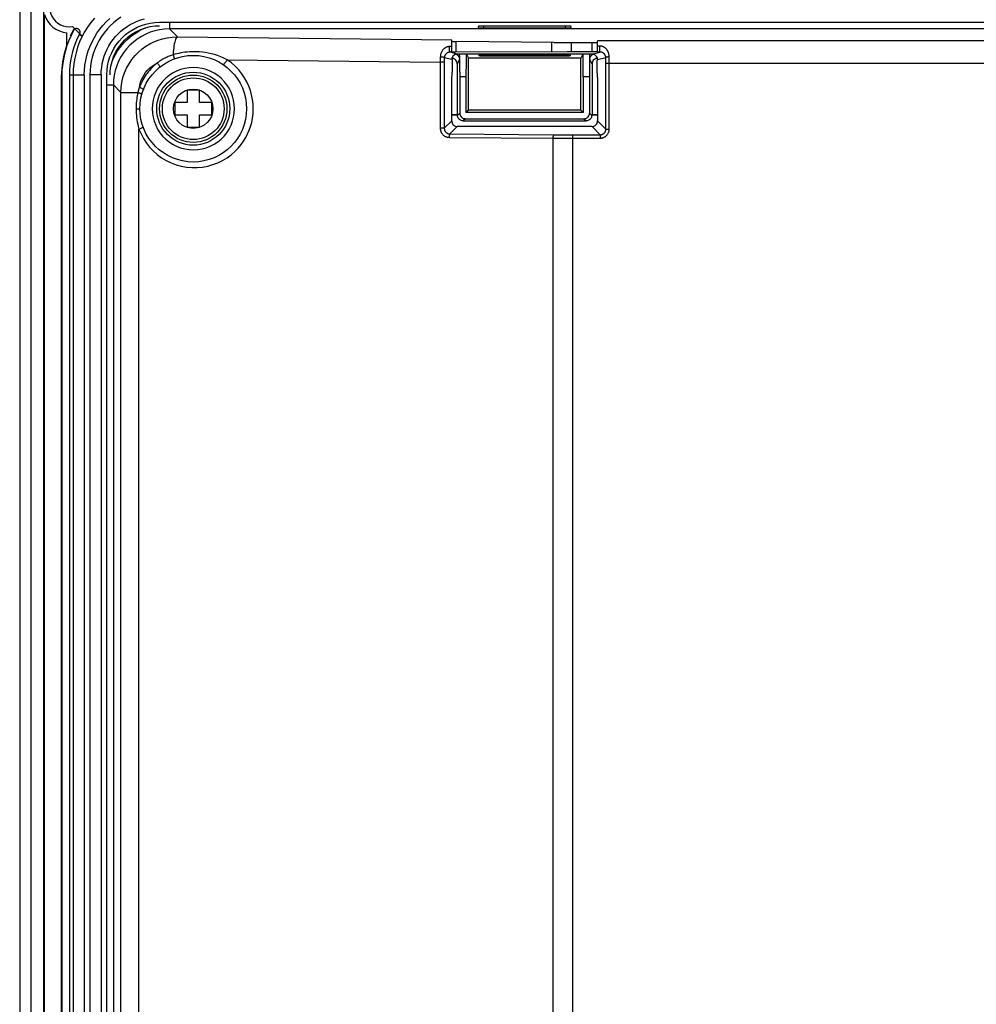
# Model space of a CAD drawing. Extents: x 0 to 1189, y 0 to 841.
# Tile 44 of 53: x 691 to 776, y 401 to 489. Entities that reach past the tile are written whole.
import ezdxf

# ---------------------------------------------------------------- set-up
doc = ezdxf.new("R2010")
doc.units = 0
doc.header["$LTSCALE"] = 65.395
doc.header["$MEASUREMENT"] = 0
for name, color, linetype in [('3_ALL_AXES', 7, 'CONTINUOUS'), ('6_ALL_SURFS', 7, 'CONTINUOUS'), ('7_ALL_FEATURES', 7, 'CONTINUOUS')]:
    doc.layers.add(name, color=color, linetype=linetype)

msp = doc.modelspace()

# ---------------------------------------------------------------- linework, layer by layer
at = {"layer": '3_ALL_AXES', "color": 7, "linetype": 'Continuous'}
for p, q in [((692.86123, 491.94047), (692.86123, 316.26158)), ((692.95581, 318.7065), (692.95581, 489.49555))]:
    msp.add_line(p, q, dxfattribs=at)
msp.add_arc((695.15377, 490.14725), 2.29254, 196.5150857, 264.9776083, dxfattribs=at)
at = {"layer": '6_ALL_SURFS', "color": 7, "linetype": 'Continuous'}
msp.add_line((690.75377, 493.54725), (690.75377, 314.65481), dxfattribs=at)
at = {"layer": '7_ALL_FEATURES', "color": 7, "linetype": 'Continuous'}
for p, q in [((691.75377, 494.54725), (691.75377, 313.65481)), ((695.46217, 488.42464), (696.3249, 487.5619)), ((702.80477, 488.47766), (703.19314, 488.49494)), ((703.19314, 488.79494), (948.20684, 488.79494)), ((704.08407, 488.73939), (704.08407, 488.2101)), ((731.56996, 488.43608), (731.5719, 488.32458)), ((732.06965, 488.44918), (731.89562, 488.44835)), ((732.07206, 488.31149), (732.06965, 488.44918)), ((739.32793, 488.31149), (739.33033, 488.44918)), ((739.82808, 488.32458), (739.83002, 488.43608)), ((694.95307, 486.80834), (694.95307, 487.86351)), ((695.31842, 487.70336), (695.25078, 487.55767)), ((695.54504, 488.07872), (695.53802, 488.13348)), ((695.57198, 488.11912), (695.54504, 488.07872)), ((695.91285, 487.39401), (696.09761, 487.77657)), ((696.06654, 488.10065), (696.0341, 488.14056)), ((696.05686, 487.69663), (696.3249, 487.5619)), ((704.7892, 487.50496), (704.08407, 488.2101)), ((947.31591, 488.2101), (704.08407, 488.2101)), ((739.32793, 488.31149), (739.50204, 488.31232)), ((704.7892, 487.50496), (729.2046, 487.24905)), ((729.2046, 486.14575), (729.2046, 487.24905)), ((729.60654, 486.15003), (729.60654, 487.08999)), ((738.31217, 486.99886), (729.60654, 487.08999)), ((738.11803, 486.16489), (738.11803, 487.00077)), ((738.31217, 486.99886), (738.70214, 486.99569)), ((738.70214, 486.99569), (739.09455, 486.99343)), ((739.09455, 486.99343), (739.4883, 486.99207)), ((739.4883, 486.99207), (741.69539, 486.99161)), ((739.88308, 486.16641), (739.88308, 486.99161)), ((741.69539, 486.16641), (741.69539, 486.99161)), ((742.19539, 486.16205), (742.19539, 487.14335)), ((909.2046, 487.14335), (742.19539, 487.14335)), ((742.40565, 486.67983), (742.19539, 486.67983)), ((742.40565, 486.14978), (742.40565, 486.67983)), ((729.01358, 486.59637), (729.0202, 486.64191)), ((729.2046, 486.64261), (729.0202, 486.64191)), ((729.2046, 486.13351), (729.06037, 486.13327)), ((729.70475, 485.97224), (729.06037, 486.13327)), ((729.34392, 486.14877), (729.25608, 486.14768)), ((729.5307, 486.14984), (729.34392, 486.14877)), ((739.48829, 486.16634), (729.5307, 486.14984)), ((741.69523, 485.97224), (729.70475, 485.97224)), ((729.90355, 485.97224), (729.90933, 485.94911)), ((730.49526, 485.94911), (729.90933, 485.94911)), ((730.50104, 485.97224), (730.49526, 485.94911)), ((730.51171, 485.97224), (730.69999, 485.59565)), ((731.61467, 485.8745), (731.61594, 485.80172)), ((731.79429, 485.88119), (731.94038, 485.88267)), ((731.94038, 485.88267), (732.11444, 485.88323)), ((739.28397, 485.793), (732.02524, 485.79316)), ((732.11602, 485.793), (732.11444, 485.88323)), ((732.11444, 485.88323), (739.37629, 485.88306)), ((739.28397, 485.793), (739.28554, 485.88323)), ((739.45808, 485.79355), (739.28397, 485.793)), ((739.60424, 485.79504), (739.45808, 485.79355)), ((741.94538, 486.16583), (739.48829, 486.16634)), ((739.78404, 485.80172), (739.78531, 485.8745)), ((740.88827, 485.97224), (740.69999, 485.59565)), ((740.89894, 485.97224), (740.90472, 485.94911)), ((741.49065, 485.94911), (740.90472, 485.94911)), ((741.49644, 485.97224), (741.49065, 485.94911)), ((741.69523, 485.97224), (742.40565, 486.14978)), ((741.94538, 485.90524), (741.86946, 485.94046)), ((742.40565, 486.14978), (742.19539, 486.14978)), ((709.22849, 485.45706), (728.18992, 485.25832)), ((728.19022, 485.35799), (728.18992, 479.35569)), ((728.54857, 485.25832), (728.18992, 485.25832)), ((728.19121, 485.50663), (728.19022, 485.35799)), ((728.54904, 485.4694), (728.54857, 479.35569)), ((728.55007, 485.63594), (728.54904, 485.4694)), ((729.2046, 485.47237), (728.55007, 485.63594)), ((729.21403, 485.56311), (729.2046, 485.47237)), ((729.2392, 485.49096), (729.23952, 484.35769)), ((729.89999, 485.48647), (729.7046, 485.09565)), ((729.7046, 485.09565), (729.7046, 480.59754)), ((729.91927, 485.54337), (729.91622, 485.75601)), ((729.92188, 485.26343), (729.91927, 485.54337)), ((729.92393, 484.93056), (729.92188, 485.26343)), ((729.9258, 484.35977), (729.92393, 484.93056)), ((730.48066, 484.93056), (730.47879, 484.35977)), ((730.48271, 485.26343), (730.48066, 484.93056)), ((730.48532, 485.54337), (730.48271, 485.26343)), ((730.69999, 480.98647), (730.69999, 485.59565)), ((740.69999, 485.59565), (730.69999, 485.59565)), ((740.69999, 480.98647), (740.69999, 485.59565)), ((740.91466, 485.54337), (740.91161, 485.75601)), ((740.91727, 485.26343), (740.91466, 485.54337)), ((740.91932, 484.93056), (740.91727, 485.26343)), ((740.92119, 484.35977), (740.91932, 484.93056)), ((741.47605, 484.93056), (741.47418, 484.35977)), ((741.4781, 485.26343), (741.47605, 484.93056)), ((741.48071, 485.54337), (741.4781, 485.26343)), ((741.69539, 485.09565), (741.49999, 485.48647)), ((741.70482, 485.18643), (741.69539, 485.09565)), ((741.69539, 485.09565), (741.69539, 480.59754)), ((742.16079, 485.49096), (742.16046, 485.40129)), ((742.16079, 484.26694), (742.16046, 485.40129)), ((742.19539, 485.47237), (742.92462, 485.65461)), ((742.9265, 485.43159), (742.92462, 485.65461)), ((742.92731, 485.20369), (742.9265, 485.43159)), ((742.92734, 479.27976), (742.92731, 485.20369)), ((742.92734, 485.14609), (908.47264, 485.14609)), ((743.22662, 485.41539), (743.22444, 485.74435)), ((743.22716, 485.14609), (743.22662, 485.41539)), ((743.22716, 479.27976), (743.22716, 485.14609)), ((694.4743, 324.09417), (694.4743, 484.10788)), ((694.50608, 484.10788), (694.4743, 484.10788)), ((694.50608, 484.10788), (694.50608, 324.09417)), ((695.20608, 484.10788), (695.21757, 484.53341)), ((695.20608, 324.09417), (695.20608, 484.10788)), ((695.20608, 484.10788), (696.50608, 484.10788)), ((695.50608, 484.10788), (695.50608, 324.09417)), ((696.50608, 484.10788), (696.50608, 324.09417)), ((697.00608, 484.10788), (697.00608, 324.09417)), ((698.00608, 484.10788), (697.00608, 484.10788)), ((698.00608, 484.10788), (698.00608, 324.09417)), ((698.50608, 324.09417), (698.50608, 484.10788)), ((698.80608, 484.10788), (698.81964, 484.45188)), ((729.9258, 484.35977), (729.92617, 480.71263)), ((730.47879, 484.35977), (730.47842, 480.76489)), ((740.92157, 483.95033), (740.92119, 484.35977)), ((741.47418, 484.35977), (741.47381, 480.71263)), ((698.56162, 483.21695), (699.09092, 483.21695)), ((699.09092, 483.21695), (699.09092, 324.98511)), ((699.76432, 482.54355), (699.09092, 483.21695)), ((729.2046, 480.01171), (729.2046, 483.85769)), ((729.2046, 483.85769), (729.22206, 483.85769)), ((730.47842, 483.95033), (729.92617, 483.95033)), ((740.92157, 483.95033), (740.92157, 480.76489)), ((741.47381, 483.95033), (740.92157, 483.95033)), ((742.19539, 483.85769), (742.17792, 483.85769)), ((742.19539, 483.85769), (742.19539, 480.01171)), ((699.76432, 325.65851), (699.76432, 482.54355)), ((699.76432, 482.54355), (701.27396, 482.54355)), ((705.64999, 482.75103), (705.64999, 481.65103)), ((706.74999, 482.75103), (705.64999, 482.75103)), ((706.74999, 481.65103), (706.74999, 482.75103)), ((704.54999, 481.65103), (704.54999, 480.55103)), ((705.64999, 481.65103), (704.54999, 481.65103)), ((707.84999, 481.65103), (706.74999, 481.65103)), ((707.84999, 480.55103), (707.84999, 481.65103)), ((701.11231, 481.10103), (701.44999, 481.10103)), ((704.54999, 480.55103), (705.64999, 480.55103)), ((705.64999, 480.55103), (705.64999, 479.45103)), ((706.74999, 479.45103), (706.74999, 480.55103)), ((706.74999, 480.55103), (707.84999, 480.55103)), ((729.2046, 480.59754), (729.7046, 480.59754)), ((729.2046, 480.55564), (729.72554, 480.55564)), ((729.7046, 480.59754), (729.72554, 480.55564)), ((729.92617, 480.71263), (729.72554, 480.512)), ((729.72554, 480.55564), (729.72554, 480.512)), ((730.69999, 480.98647), (730.47842, 480.76489)), ((740.92157, 480.76489), (730.47842, 480.76489)), ((740.69999, 480.98647), (730.69999, 480.98647)), ((740.69999, 480.98647), (740.92157, 480.76489)), ((741.47381, 480.71263), (741.67444, 480.512)), ((741.69539, 480.59754), (741.67444, 480.55564)), ((741.67444, 480.55564), (741.67444, 480.512)), ((741.67444, 480.55564), (742.19539, 480.55564)), ((741.69539, 480.59754), (742.19539, 480.59754)), ((729.2046, 480.01171), (728.54857, 479.35569)), ((730.42615, 480.21265), (730.22552, 480.01202)), ((730.22552, 480.01202), (741.17446, 480.01202)), ((730.42615, 480.21265), (740.97383, 480.21265)), ((740.97383, 480.21265), (741.17446, 480.01202)), ((742.19539, 480.01171), (742.92734, 479.27976)), ((701.36935, 328.90945), (701.36935, 479.2926)), ((701.36935, 479.2926), (701.55476, 478.85216)), ((705.64999, 479.45103), (706.74999, 479.45103)), ((728.54857, 479.35569), (728.18992, 479.35569)), ((729.70429, 479.51202), (729.04272, 478.85045)), ((729.04272, 478.85045), (738.27589, 478.78596)), ((741.69569, 479.51202), (729.70429, 479.51202)), ((738.27589, 478.78596), (738.81004, 478.78283)), ((738.81004, 478.78283), (739.3703, 478.78081)), ((739.3703, 478.78081), (742.42765, 478.78006)), ((739.9821, 321.0587), (739.9821, 478.78006)), ((741.69569, 479.51202), (742.42765, 478.78006)), ((742.42765, 478.78006), (742.42765, 478.48024)), ((742.92734, 479.27976), (743.22716, 479.27976)), ((728.98389, 478.55063), (738.21705, 478.48614)), ((738.21705, 478.48614), (738.21705, 323.04884)), ((738.21705, 478.48614), (738.76963, 478.48301)), ((738.76963, 478.48301), (739.3492, 478.481)), ((739.3492, 478.481), (742.42765, 478.48024))]:
    msp.add_line(p, q, dxfattribs=at)
for points in [[(697.41176, 489.17577), (697.09247, 488.7864), (696.79939, 488.37704), (696.53381, 487.94944), (696.2968, 487.5054), (696.08937, 487.04672), (695.9124, 486.57515), (695.76665, 486.09307), (695.65281, 485.60326), (695.57136, 485.10809), (695.52242, 484.60911), (695.50608, 484.10788)], [(696.50608, 484.10788), (696.52061, 484.5465), (696.56315, 484.98011), (696.6337, 485.4087), (696.73278, 485.83425), (696.85987, 486.25478), (697.01338, 486.66437), (697.19366, 487.06267), (697.40037, 487.45003), (697.63092, 487.82156), (697.88561, 488.1771), (698.16414, 488.51681), (698.46298, 488.8363), (698.78245, 489.13532)], [(699.75448, 489.25252), (699.42521, 489.01637), (699.11067, 488.75814), (698.81498, 488.48119), (698.53844, 488.18533), (698.28074, 487.87075), (698.04512, 487.54148), (697.83178, 487.19713), (697.64052, 486.8381), (697.47386, 486.4695), (697.3323, 486.09155), (697.21536, 485.70403), (697.12415, 485.31146), (697.05906, 484.91533), (697.0197, 484.51414), (697.00608, 484.10788)], [(698.00608, 484.10788), (698.0175, 484.44849), (698.05049, 484.78485), (698.10506, 485.11698), (698.18151, 485.44612), (698.27953, 485.77102), (698.39819, 486.0879), (698.53788, 486.39692), (698.69821, 486.69791), (698.87705, 486.9866), (699.07458, 487.26266), (699.29062, 487.52641), (699.52246, 487.77447), (699.77039, 488.00666), (700.03412, 488.22317), (700.31019, 488.42115), (700.5987, 488.60033), (700.89954, 488.76098), (701.2089, 488.90109), (701.52713, 489.02036), (701.85389, 489.11908)], [(698.50608, 484.10788), (698.52502, 484.52175), (698.57824, 484.9264), (698.66572, 485.32182), (698.78867, 485.71088), (698.94589, 486.09071), (699.13379, 486.4527), (699.35305, 486.79639), (699.603, 487.12223), (699.87806, 487.42296), (700.17879, 487.69802), (700.50463, 487.94796), (700.84832, 488.16722), (701.21031, 488.35513), (701.59014, 488.51235), (701.9792, 488.6353), (702.37462, 488.72278), (702.77926, 488.77599), (703.19314, 488.79494)], [(698.81964, 484.45188), (698.87472, 484.88131), (698.97239, 485.30557), (699.11242, 485.72007), (699.29408, 486.12041), (699.51632, 486.50279), (699.77721, 486.86237), (700.07317, 487.19371), (700.40128, 487.49335), (700.75815, 487.75831), (701.13843, 487.98489), (701.53733, 488.17112), (701.95102, 488.3158), (702.37499, 488.41808), (702.80477, 488.47766)], [(731.89562, 488.44835), (731.81977, 488.44743), (731.74955, 488.44612), (731.68676, 488.44447), (731.63687, 488.44263), (731.60168, 488.44065), (731.57937, 488.43846), (731.56996, 488.43608)], [(739.50436, 488.44835), (739.42106, 488.44893), (732.06965, 488.44918)], [(739.83002, 488.43608), (739.82061, 488.43846), (739.79831, 488.44065), (739.76311, 488.44263), (739.71322, 488.44447), (739.65043, 488.44612), (739.58021, 488.44743), (739.50436, 488.44835)], [(695.54504, 488.07872), (695.32362, 487.63093), (695.12903, 487.1821), (694.9613, 486.73222), (694.82087, 486.27769), (694.70728, 485.82211), (694.61915, 485.37627), (694.55601, 484.94374), (694.51832, 484.52095), (694.50608, 484.10788)], [(695.53802, 488.13348), (695.46206, 487.99131), (695.38886, 487.84794), (695.31842, 487.70336)], [(695.53802, 488.13348), (695.56588, 488.17441), (695.59745, 488.2092), (695.63272, 488.23786), (695.64306, 488.24375)], [(695.7198, 488.22257), (695.67665, 488.20536), (695.63734, 488.18228), (695.60274, 488.15364), (695.57198, 488.11912)], [(696.0341, 488.14056), (695.99019, 488.17547), (695.94584, 488.20257), (695.90105, 488.22186), (695.85531, 488.23304), (695.80913, 488.2364), (695.76408, 488.23292), (695.7198, 488.22257)], [(696.09761, 487.77657), (696.11438, 487.81684), (696.12539, 487.85724), (696.13064, 487.89777), (696.13038, 487.93855), (696.12436, 487.97947), (696.11179, 488.02016), (696.09244, 488.06051), (696.06654, 488.10065)], [(698.97179, 485.30298), (699.10659, 485.6107), (699.27831, 485.93944), (699.4644, 486.24463), (699.66207, 486.52673), (699.86809, 486.78556), (700.08027, 487.02219), (700.29803, 487.2389), (700.51919, 487.43608), (700.74215, 487.61472), (700.96802, 487.7775), (701.19506, 487.92455), (701.42267, 488.05678), (701.65449, 488.17706), (701.8892, 488.28515), (701.98508, 488.32401)], [(704.08407, 488.2101), (703.6428, 488.18985), (703.21149, 488.13312), (702.79013, 488.03988), (702.37571, 487.90888), (701.97123, 487.74139), (701.58575, 487.54119), (701.21969, 487.30757), (700.87262, 487.04124), (700.55228, 486.74819), (700.25929, 486.42783), (699.99304, 486.08074), (699.7595, 485.71469), (699.55938, 485.32925), (699.39197, 484.92485), (699.26104, 484.51051), (699.16785, 484.08926), (699.11114, 483.65807), (699.09092, 483.21695)], [(731.5719, 488.32458), (731.58138, 488.3222), (731.60374, 488.32002), (731.63898, 488.31803), (731.68893, 488.31619), (731.75177, 488.31455), (731.82204, 488.31324), (731.89794, 488.31232), (731.98128, 488.31174), (739.32793, 488.31149)], [(739.50204, 488.31232), (739.57794, 488.31324), (739.64821, 488.31455), (739.71105, 488.31619), (739.761, 488.31803), (739.79625, 488.32002), (739.81861, 488.3222), (739.82808, 488.32458)], [(694.95307, 486.80834), (694.85293, 486.49634), (694.76447, 486.18667), (694.68776, 485.87932), (694.62259, 485.57341), (694.56904, 485.26983), (694.5275, 484.97122), (694.49802, 484.67847), (694.48031, 484.39069), (694.4743, 484.10788)], [(695.21757, 484.53341), (695.25119, 484.95536), (695.30693, 485.37373), (695.38511, 485.78973), (695.48541, 486.20214), (695.6069, 486.6074), (695.74928, 487.00429), (695.91285, 487.39401)], [(699.76432, 482.54355), (699.78513, 482.99235), (699.84649, 483.43758), (699.94799, 483.87562), (700.08912, 484.30341), (700.26872, 484.7169), (700.48455, 485.11127), (700.73621, 485.48566), (701.02014, 485.83476), (701.32651, 486.14924), (701.64589, 486.42475), (701.97839, 486.66616), (702.32794, 486.87847), (702.69014, 487.05993), (703.06405, 487.21086), (703.46147, 487.33468), (703.88551, 487.42842), (704.3291, 487.48645), (704.7892, 487.50496)], [(704.7892, 487.50496), (704.74608, 487.48162), (704.70348, 487.43441), (704.66192, 487.3639), (704.62189, 487.27093), (704.58388, 487.15664), (704.54837, 487.02246), (704.51581, 486.87016), (704.48655, 486.70149), (704.4609, 486.51813), (704.43917, 486.32211), (704.42167, 486.11585), (704.40864, 485.90184)], [(729.2046, 487.11568), (729.21151, 487.11155), (729.22869, 487.10769), (729.25614, 487.1041), (729.29495, 487.10069), (729.34402, 487.09756), (729.40004, 487.0949), (729.46192, 487.09279), (729.53075, 487.09115), (729.60654, 487.08999)], [(741.69539, 486.99161), (741.7861, 486.99211), (741.86939, 486.99328), (741.94525, 486.99512), (742.01552, 486.99774), (742.07837, 487.00103), (742.12832, 487.00471), (742.16357, 487.00869), (742.18592, 487.01306), (742.19539, 487.01782)], [(743.22444, 485.74435), (743.22139, 485.80618), (743.21603, 485.86478), (743.20835, 485.92018), (743.19804, 485.97235), (743.18541, 486.0214), (743.17142, 486.06761), (743.1562, 486.11098), (743.13962, 486.15162), (743.12224, 486.1899), (743.10413, 486.2259), (743.08523, 486.25966), (743.06585, 486.29149), (743.04603, 486.32146), (743.02574, 486.3496), (743.00519, 486.37611), (742.98441, 486.40105), (742.96337, 486.42443), (742.94222, 486.44642), (742.92099, 486.46706), (742.89964, 486.48637), (742.8783, 486.50448), (742.857, 486.52139), (742.8357, 486.53716), (742.81433, 486.55197), (742.79299, 486.56581), (742.77157, 486.57873), (742.74971, 486.59094), (742.72748, 486.60252), (742.7048, 486.61342), (742.68108, 486.62373), (742.65627, 486.63358), (742.63043, 486.64287), (742.60311, 486.65132), (742.57423, 486.65908), (742.54388, 486.66604), (742.51186, 486.67164), (742.47812, 486.67569), (742.44271, 486.67842), (742.40565, 486.67983)], [(704.23943, 485.84488), (704.15301, 485.81324), (704.06602, 485.77939), (703.9781, 485.74315), (703.88802, 485.70404), (703.79576, 485.66164)], [(704.40864, 485.90184), (704.32468, 485.87437), (704.23943, 485.84488)], [(705.08158, 486.06764), (704.90399, 486.03163), (704.73241, 485.99227), (704.56727, 485.94902), (704.40864, 485.90184)], [(704.40864, 485.90184), (704.43106, 485.83639), (704.45097, 485.77444), (704.46795, 485.71731), (704.48163, 485.66621), (704.49172, 485.62225), (704.49802, 485.58635), (704.50037, 485.55929), (704.49874, 485.54164), (704.49316, 485.53377)], [(709.22849, 485.45706), (708.93479, 485.60041), (708.64637, 485.72638), (708.36258, 485.8348), (708.08161, 485.92464), (707.8043, 485.99734), (707.53426, 486.05663), (707.27219, 486.10293), (707.017, 486.13633), (706.76983, 486.15991), (706.53099, 486.17389), (706.30007, 486.17821), (706.07718, 486.17544), (705.8626, 486.1657), (705.65608, 486.14881), (705.45699, 486.1268), (705.26553, 486.09984), (705.08158, 486.06764)], [(728.91289, 486.63306), (728.87832, 486.62665), (728.84434, 486.61851), (728.81084, 486.60883), (728.77783, 486.5976), (728.74532, 486.58477), (728.71322, 486.5704), (728.68153, 486.55448), (728.65028, 486.53695), (728.61942, 486.51777), (728.58888, 486.49687), (728.55875, 486.47423), (728.52922, 486.4499), (728.50028, 486.42382), (728.47197, 486.39596), (728.4445, 486.3664), (728.41788, 486.33506), (728.39215, 486.30193), (728.36757, 486.26716), (728.34418, 486.23072), (728.32198, 486.19258), (728.30122, 486.15279), (728.28193, 486.1115), (728.26412, 486.06852), (728.24799, 486.02344), (728.23345, 485.97627), (728.22065, 485.92696), (728.21016, 485.875), (728.20222, 485.82021), (728.19667, 485.76273), (728.19356, 485.70256)], [(728.90976, 486.10994), (728.88963, 486.10319), (728.86973, 486.0956), (728.8501, 486.08718), (728.83079, 486.07793), (728.81168, 486.0678), (728.79278, 486.05675), (728.7742, 486.0448), (728.75594, 486.03192), (728.73807, 486.01813), (728.72063, 486.00341), (728.70368, 485.98775), (728.68726, 485.97116), (728.67145, 485.95365), (728.6563, 485.93523), (728.6419, 485.91593), (728.6283, 485.89575), (728.61553, 485.87466), (728.60371, 485.85277), (728.59285, 485.83003), (728.58293, 485.80613), (728.57405, 485.78112), (728.56636, 485.75501), (728.5599, 485.72742), (728.55487, 485.69826), (728.55152, 485.66773), (728.55007, 485.63594)], [(729.06037, 486.13327), (729.0378, 486.13271), (729.01553, 486.13115), (728.99361, 486.12864), (728.97212, 486.12524), (728.95104, 486.12099), (728.93024, 486.11588), (728.90976, 486.10994)], [(729.0202, 486.64191), (728.98385, 486.64064), (728.94808, 486.6377), (728.91289, 486.63306)], [(729.00493, 486.43086), (729.0058, 486.48882), (729.00872, 486.54469), (729.01358, 486.59637)], [(729.06037, 486.13327), (729.04967, 486.13941), (729.03937, 486.15661), (729.02986, 486.18421), (729.02149, 486.22119), (729.01459, 486.26614), (729.00942, 486.31738), (729.00616, 486.37299), (729.00493, 486.43086)], [(729.25608, 486.14768), (729.22866, 486.14708), (729.2115, 486.14644), (729.2046, 486.14575)], [(729.38432, 485.85532), (729.3215, 485.79251), (729.27157, 485.72227)], [(729.70475, 485.97224), (729.61391, 485.96279), (729.53053, 485.94046), (729.4546, 485.90524), (729.38432, 485.85532)], [(729.57764, 485.95308), (729.65002, 485.91949), (729.72027, 485.86956), (729.78308, 485.80675), (729.83301, 485.73649)], [(729.91622, 485.75601), (729.91457, 485.83444), (729.91288, 485.89226), (729.91114, 485.93048), (729.90933, 485.94911)], [(730.49526, 485.94911), (730.49345, 485.93048), (730.4917, 485.89226), (730.49001, 485.83444), (730.48837, 485.75601), (730.48532, 485.54337)], [(731.61467, 485.8745), (731.62409, 485.87609), (731.6464, 485.87754), (731.6816, 485.87887), (731.7315, 485.88009), (731.79429, 485.88119)], [(732.02524, 485.79316), (731.86601, 485.79417), (731.79574, 485.79504), (731.73292, 485.79613), (731.68298, 485.79736), (731.64775, 485.79868), (731.6254, 485.80014), (731.61594, 485.80172)], [(739.37629, 485.88306), (739.53546, 485.88206), (739.60569, 485.88119), (739.66848, 485.88009), (739.71838, 485.87887), (739.75358, 485.87754), (739.77589, 485.87609), (739.78531, 485.8745)], [(739.78404, 485.80172), (739.77458, 485.80014), (739.75224, 485.79868), (739.717, 485.79736), (739.66706, 485.79613), (739.60424, 485.79504)], [(740.91161, 485.75601), (740.90997, 485.83444), (740.90828, 485.89226), (740.90653, 485.93048), (740.90472, 485.94911)], [(741.49065, 485.94911), (741.48885, 485.93048), (741.4871, 485.89226), (741.48541, 485.83444), (741.48377, 485.75601), (741.48071, 485.54337)], [(741.49999, 485.48647), (741.50943, 485.57725), (741.53176, 485.66059), (741.56698, 485.73649), (741.6169, 485.80675), (741.67971, 485.86956), (741.74996, 485.91949), (741.82234, 485.95308)], [(741.86946, 485.94046), (741.78607, 485.96279), (741.69523, 485.97224)], [(742.19539, 486.16205), (742.18595, 486.16284), (742.16362, 486.16357), (742.1284, 486.16423), (742.07847, 486.16485), (741.94538, 486.16583)], [(742.16363, 485.64641), (742.12841, 485.72227), (742.07848, 485.79251), (742.01566, 485.85532), (741.94538, 485.90524)], [(742.92462, 485.65461), (742.92293, 485.68725), (742.91925, 485.71836), (742.91386, 485.74784), (742.90704, 485.77554), (742.89904, 485.8015), (742.89001, 485.82598), (742.88015, 485.84897), (742.86963, 485.87047), (742.85849, 485.89075), (742.84686, 485.90982), (742.83487, 485.92768), (742.8225, 485.94453), (742.80983, 485.96039), (742.79695, 485.97528), (742.78387, 485.98931), (742.77063, 486.0025), (742.75729, 486.01487), (742.74385, 486.02649), (742.73035, 486.0374), (742.71684, 486.04761), (742.7033, 486.05718), (742.68979, 486.06612), (742.67632, 486.07446), (742.66279, 486.08228), (742.64928, 486.08958), (742.63575, 486.0964), (742.62194, 486.10287), (742.60789, 486.10897), (742.59358, 486.1147), (742.57863, 486.12019), (742.56299, 486.12538), (742.54671, 486.13023), (742.52952, 486.13475), (742.51137, 486.13886), (742.4923, 486.14245), (742.47218, 486.14547), (742.451, 486.14778), (742.42881, 486.14926), (742.40565, 486.14978)], [(701.51857, 483.47176), (701.60212, 483.69406), (701.70506, 483.91103), (701.82604, 484.12076), (701.96107, 484.31753), (702.11106, 484.5006), (702.2751, 484.67073), (702.44641, 484.82443), (702.62273, 484.96055)], [(702.99717, 485.18351), (702.83749, 485.04715), (702.68811, 484.9114), (702.54901, 484.77624)], [(702.62273, 484.96055), (702.80631, 485.08024), (702.99717, 485.18351)], [(703.79576, 485.66164), (703.7018, 485.61587), (703.60579, 485.56663), (703.50795, 485.51356), (703.40864, 485.4564), (703.30763, 485.39513), (703.20506, 485.3295), (703.10145, 485.25907), (702.99717, 485.18351)], [(702.99717, 485.18351), (703.04467, 485.12078), (703.08842, 485.05967), (703.12728, 485.00176), (703.16026, 484.94853), (703.1865, 484.90137), (703.20532, 484.86148), (703.21625, 484.82991), (703.21899, 484.80746), (703.21348, 484.7947)], [(709.22849, 485.45706), (709.17666, 485.37958), (709.12323, 485.3048), (709.07005, 485.2353), (709.01897, 485.17352), (708.97176, 485.1216), (708.93007, 485.08133), (708.89535, 485.05413), (708.8688, 485.04093), (708.85134, 485.0422)], [(711.54805, 481.10103), (711.52987, 481.52155), (711.48092, 481.93256), (711.4012, 482.33404), (711.29191, 482.72524), (711.15185, 483.10692), (710.97742, 483.48136), (710.76646, 483.8539), (710.52113, 484.2192), (710.24438, 484.56354), (709.93718, 484.88234), (709.59855, 485.18018), (709.22849, 485.45706)], [(728.19356, 485.70256), (728.19287, 485.65389), (728.19121, 485.50663)], [(728.55007, 485.63594), (728.54262, 485.6488), (728.52444, 485.66119), (728.4962, 485.67266), (728.45893, 485.68277), (728.414, 485.69117), (728.36306, 485.69754), (728.30798, 485.70164), (728.25078, 485.70334), (728.19356, 485.70256)], [(729.27157, 485.72227), (729.23635, 485.64641), (729.21403, 485.56311)], [(729.2392, 485.49096), (729.23843, 485.57344), (729.23724, 485.64831)], [(729.7046, 485.09565), (729.69516, 485.18643), (729.67283, 485.26977), (729.63761, 485.34567), (729.58769, 485.41593), (729.52488, 485.47874), (729.45462, 485.52867), (729.37874, 485.56389), (729.29542, 485.58621), (729.25913, 485.58998)], [(729.83301, 485.73649), (729.86822, 485.66059), (729.89055, 485.57725)], [(741.8751, 485.47874), (741.81229, 485.41593), (741.76237, 485.34567), (741.72715, 485.26977), (741.70482, 485.18643)], [(742.19533, 485.59565), (742.10456, 485.58621), (742.02124, 485.56389), (741.94536, 485.52867), (741.8751, 485.47874)], [(742.16275, 485.64831), (742.16155, 485.57344), (742.16079, 485.49096)], [(742.19539, 485.47237), (742.18596, 485.56311), (742.16363, 485.64641)], [(742.92462, 485.65461), (742.93068, 485.66988), (742.9453, 485.68469), (742.96804, 485.69864), (742.99824, 485.7113), (743.03503, 485.72231), (743.07733, 485.73135), (743.12392, 485.73816), (743.17344, 485.74254), (743.22444, 485.74435)], [(702.54901, 484.77624), (702.42126, 484.64195), (702.30381, 484.50825), (702.19346, 484.37438), (702.0904, 484.2416), (701.99445, 484.10864), (701.90192, 483.97096), (701.81179, 483.82821), (701.72508, 483.68074), (701.64117, 483.52508)], [(709.87619, 481.10103), (709.85527, 481.48571), (709.79678, 481.8591), (709.70073, 482.22118), (709.5655, 482.5757), (709.3927, 482.91892), (709.18716, 483.23961), (708.94758, 483.53726), (708.67526, 483.81237), (708.379, 484.05533), (708.05819, 484.26493), (707.71344, 484.44238), (707.35544, 484.58165), (706.98335, 484.68156), (706.598, 484.74331), (706.21263, 484.76441), (705.82719, 484.74324), (705.44172, 484.68143), (705.06956, 484.58147), (704.71164, 484.44219), (704.36703, 484.26476), (704.04631, 484.05516), (703.75008, 483.81214), (703.47774, 483.53695), (703.23815, 483.23927), (703.03268, 482.91863), (702.85996, 482.57551), (702.7248, 482.22108), (702.62877, 481.85904), (702.5703, 481.48569), (702.54937, 481.10103)], [(729.22206, 483.85769), (729.22523, 483.86714), (729.22814, 483.88948), (729.23079, 483.92471), (729.23324, 483.97465), (729.23544, 484.03748), (729.23718, 484.10775), (729.23841, 484.18363), (729.23919, 484.26694), (729.23952, 484.35769)], [(742.16079, 484.26694), (742.16157, 484.18363), (742.1628, 484.10775), (742.16455, 484.03748), (742.16674, 483.97465), (742.16919, 483.92471), (742.17184, 483.88948), (742.17475, 483.86714), (742.17792, 483.85769)], [(701.64117, 483.52508), (701.55986, 483.36005), (701.48134, 483.18683), (701.40562, 483.00541)], [(701.40562, 483.00541), (701.45307, 483.2422), (701.51857, 483.47176)], [(701.27396, 482.54355), (701.24169, 482.39487), (701.21299, 482.24441), (701.18783, 482.09217), (701.16607, 481.93964), (701.14779, 481.78533)], [(701.32592, 482.74793), (701.31197, 482.69667), (701.29867, 482.64552), (701.28601, 482.59448), (701.27396, 482.54355)], [(701.27396, 482.54355), (701.34133, 482.52268), (701.40454, 482.50226), (701.46221, 482.48275), (701.51308, 482.46458), (701.55603, 482.44813), (701.59012, 482.43378), (701.6146, 482.42184), (701.62894, 482.41257), (701.63281, 482.40617)], [(701.40562, 483.00541), (701.38831, 482.95378), (701.3717, 482.9022), (701.35578, 482.85069), (701.34052, 482.79927), (701.32592, 482.74793)], [(701.40562, 483.00541), (701.47441, 482.97709), (701.53925, 482.94944), (701.59859, 482.92312), (701.65103, 482.89875), (701.69533, 482.87691), (701.73045, 482.85812), (701.75553, 482.84281), (701.77, 482.83136), (701.77351, 482.82404)], [(701.14779, 481.78533), (701.13326, 481.62476), (701.12257, 481.45644), (701.11559, 481.28186), (701.11231, 481.10103)], [(701.11231, 481.10103), (701.11547, 480.90156), (701.12448, 480.70316), (701.13939, 480.50581)], [(701.55476, 478.85216), (701.77495, 478.43595), (702.02992, 478.04397), (702.32211, 477.67338), (702.64907, 477.32701), (703.00351, 477.01342), (703.38637, 476.73326), (703.7967, 476.48587), (704.22431, 476.27794), (704.66979, 476.11061), (705.13254, 475.98273), (705.60062, 475.89756), (706.07389, 475.85628), (706.55248, 475.85772), (707.02492, 475.90159), (707.492, 475.98965), (707.95292, 476.12014), (708.39375, 476.28745), (708.81449, 476.49519), (709.21515, 476.73977), (709.58177, 477.00473), (709.9096, 477.28967), (710.2034, 477.595), (710.46356, 477.90556), (710.68703, 478.21502), (710.87686, 478.52969), (711.04259, 478.85339), (711.18745, 479.18337), (711.3082, 479.52236), (711.40466, 479.88242), (711.47676, 480.26756), (711.52455, 480.67376), (711.54805, 481.10103)], [(702.54937, 481.10103), (702.5703, 480.71636), (702.62877, 480.34301), (702.72479, 479.98098), (702.85996, 479.62654), (703.03268, 479.28342), (703.23815, 478.96278), (703.47773, 478.66511), (703.75007, 478.38992), (704.04631, 478.1469), (704.36702, 477.9373), (704.71163, 477.75987), (705.06955, 477.62059), (705.44171, 477.52063), (705.82718, 477.45882), (706.21262, 477.43764), (706.59799, 477.45875), (706.98334, 477.52049), (707.35543, 477.6204), (707.71343, 477.75967), (708.05818, 477.93712), (708.379, 478.14672), (708.67525, 478.38968), (708.94757, 478.66479), (709.18716, 478.96244), (709.39269, 479.28313), (709.5655, 479.62635), (709.70073, 479.98087), (709.79678, 480.34296), (709.85527, 480.71634), (709.87619, 481.10103)], [(729.92617, 480.71263), (729.93561, 480.62185), (729.95794, 480.53852), (729.99316, 480.46263), (730.04308, 480.39237), (730.1059, 480.32956), (730.17616, 480.27963), (730.25205, 480.24441), (730.33538, 480.22209), (730.42615, 480.21265)], [(740.97383, 480.21265), (741.0646, 480.22209), (741.14794, 480.24441), (741.22382, 480.27963), (741.29408, 480.32956), (741.3569, 480.39237), (741.40683, 480.46263), (741.44204, 480.53852), (741.46437, 480.62185), (741.47381, 480.71263)], [(701.13939, 480.50581), (701.15974, 480.31142), (701.18607, 480.11809), (701.21994, 479.92011), (701.26195, 479.71559), (701.31172, 479.50642), (701.36935, 479.2926)], [(729.2046, 480.01171), (729.21403, 479.92095), (729.23635, 479.83765), (729.27154, 479.76179), (729.32141, 479.69159), (729.38417, 479.62883), (729.45438, 479.57896), (729.53023, 479.54377), (729.61353, 479.52145), (729.70429, 479.51202)], [(730.22552, 480.01202), (730.13475, 480.02145), (730.05141, 480.04378), (729.97553, 480.079), (729.90527, 480.12893), (729.84245, 480.19174), (729.79252, 480.262), (729.75731, 480.33789), (729.73498, 480.42122), (729.72554, 480.512)], [(741.67444, 480.512), (741.665, 480.42122), (741.64268, 480.33789), (741.60746, 480.262), (741.55753, 480.19174), (741.49471, 480.12893), (741.42445, 480.079), (741.34857, 480.04378), (741.26524, 480.02145), (741.17446, 480.01202)], [(741.69569, 479.51202), (741.78645, 479.52145), (741.86976, 479.54377), (741.94561, 479.57896), (742.01582, 479.62883), (742.07857, 479.69159), (742.12845, 479.7618), (742.16364, 479.83765), (742.18595, 479.92095), (742.19539, 480.01171)], [(701.36935, 479.2926), (701.43861, 479.31947), (701.50391, 479.34571), (701.56371, 479.37069), (701.61659, 479.39382), (701.6613, 479.41456), (701.69678, 479.43241), (701.7222, 479.44696), (701.73695, 479.45785), (701.74069, 479.46483)], [(728.18992, 479.35569), (728.19026, 479.33072), (728.19144, 479.30551), (728.19347, 479.28008), (728.19624, 479.25462), (728.19986, 479.22894), (728.20462, 479.20238), (728.2105, 479.17472), (728.21752, 479.1462), (728.22606, 479.11686), (728.23608, 479.08669), (728.24763, 479.05571), (728.26116, 479.02407), (728.27666, 478.99168), (728.29415, 478.95863), (728.31415, 478.92529), (728.33666, 478.89156), (728.36167, 478.85754), (728.3897, 478.82387), (728.4208, 478.79043), (728.45491, 478.75733), (728.49239, 478.72556), (728.53332, 478.69503), (728.57762, 478.66581), (728.62541, 478.6392), (728.67679, 478.61509), (728.73166, 478.59357), (728.78982, 478.57621), (728.85122, 478.56353), (728.9159, 478.555), (728.98389, 478.55063)], [(728.54857, 479.35569), (728.5488, 479.3401), (728.54952, 479.32433), (728.55075, 479.30839), (728.55248, 479.29246), (728.55475, 479.27641), (728.55766, 479.25977), (728.56129, 479.24246), (728.5657, 479.22463), (728.57097, 479.20623), (728.57718, 479.18734), (728.58441, 479.16798), (728.59279, 479.14812), (728.6024, 479.12782), (728.61334, 479.10718), (728.62575, 479.08622), (728.63972, 479.06506), (728.65534, 479.04384), (728.67276, 479.02263), (728.69207, 479.00161), (728.71334, 478.98098), (728.73668, 478.96092), (728.76212, 478.94168), (728.7897, 478.9235), (728.81949, 478.90662), (728.85145, 478.89135), (728.88555, 478.87801), (728.92186, 478.86687), (728.96032, 478.8583), (729.00068, 478.8527), (729.04272, 478.85045)], [(729.04272, 478.85045), (729.03272, 478.84434), (729.02301, 478.8297), (729.01387, 478.80694), (729.00557, 478.77673), (728.99835, 478.73994), (728.99242, 478.69765), (728.98796, 478.65109), (728.98508, 478.6016), (728.98389, 478.55063)], [(738.27589, 478.78596), (738.26589, 478.77986), (738.25618, 478.76521), (738.24704, 478.74246), (738.23874, 478.71224), (738.23152, 478.67546), (738.22559, 478.63317), (738.22112, 478.5866), (738.21825, 478.53711), (738.21705, 478.48614)], [(742.42765, 478.78006), (742.44302, 478.78029), (742.4586, 478.781), (742.47437, 478.78221), (742.49015, 478.78393), (742.50608, 478.78619), (742.5226, 478.78908), (742.53978, 478.7927), (742.55748, 478.7971), (742.57573, 478.80237), (742.5945, 478.80858), (742.61371, 478.81581), (742.63344, 478.8242), (742.65359, 478.83383), (742.67408, 478.8448), (742.6949, 478.85726), (742.71592, 478.8713), (742.737, 478.88701), (742.75807, 478.90455), (742.77895, 478.92402), (742.79943, 478.94549), (742.81934, 478.96907), (742.83843, 478.99481), (742.85644, 479.02273), (742.87312, 479.05293), (742.88817, 479.08536), (742.90126, 479.11999), (742.91211, 479.15688), (742.92034, 479.19596), (742.92554, 479.237), (742.92734, 479.27976)], [(742.42765, 478.48024), (742.45228, 478.48057), (742.47718, 478.48174), (742.50235, 478.48374), (742.52759, 478.48648), (742.55309, 478.49006), (742.57947, 478.49478), (742.60694, 478.50061), (742.63528, 478.50759), (742.66444, 478.51608), (742.69444, 478.52606), (742.72524, 478.53756), (742.75672, 478.55105), (742.78894, 478.56652), (742.82184, 478.58399), (742.85503, 478.60398), (742.88862, 478.6265), (742.92252, 478.65156), (742.95608, 478.67967), (742.98943, 478.71089), (743.02244, 478.74518), (743.05412, 478.78289), (743.08458, 478.82413), (743.11371, 478.8688), (743.14021, 478.91704), (743.16418, 478.96895), (743.18553, 479.02443), (743.20266, 479.08328), (743.21505, 479.14541), (743.22321, 479.2109), (743.22716, 479.27976)]]:
    msp.add_lwpolyline(points, dxfattribs=at)
for radius in [4.75, 3.25, 3, 2.75, 1.75]:
    msp.add_circle((706.19999, 481.10103), radius, dxfattribs=at)
msp.add_arc((695.15377, 490.14725), 1.75, 349.8499046, 280.1500954, dxfattribs=at)

doc.saveas('drawing.dxf')
